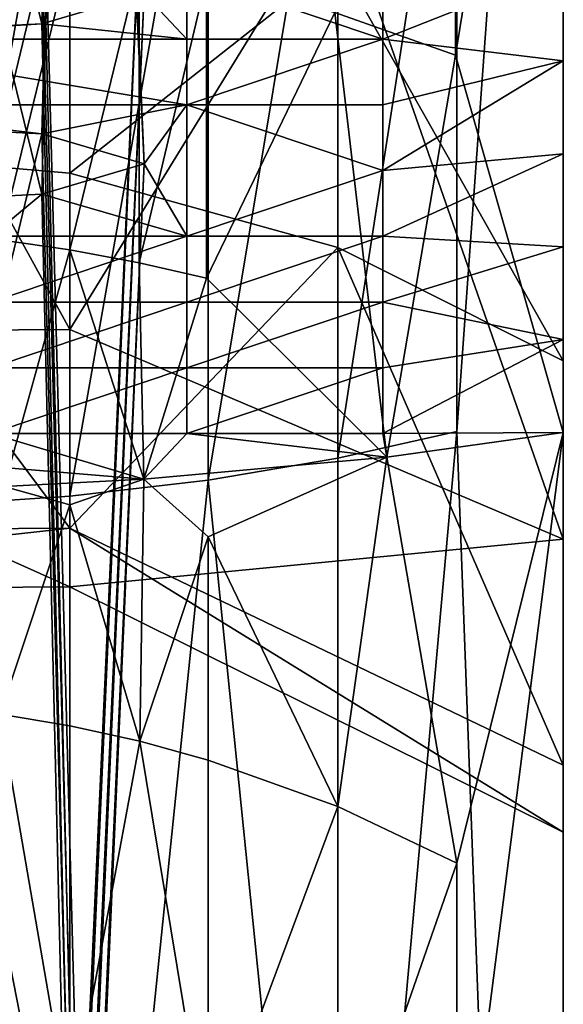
# Model space of a CAD drawing. Header units: millimetres. Extents: x 0 to 484, y -157 to 583.
# Tile 42 of 78: x 476 to 484, y 104 to 118. Entities that reach past the tile are written whole.
import ezdxf

# ---------------------------------------------------------------- set-up
doc = ezdxf.new("R2010")
doc.units = ezdxf.units.MM
doc.layers.add('Layer 01', color=7, linetype='Continuous', true_color=0x000000)

msp = doc.modelspace()

# ---------------------------------------------------------------- linework, layer by layer
at = {"layer": 'Layer 01'}
for points in [[(484, 115.064, 318.173), (484, 127.289, 306.9), (484, 151.535, 314.3)], [(484, 137.447, 326.309), (484, 115.064, 318.173), (484, 151.535, 314.3)], [(476.536, 118.256, 344.164), (477.033, 139.17, 342.179), (471.477, 138.95, 340.386)], [(477.033, 139.17, 342.179), (476.536, 118.256, 344.164), (478, 118.687, 347.673)], [(476.536, 118.256, 344.164), (471.477, 138.95, 340.386), (473, 118.078, 342.71)], [(473, 116.859, 332.785), (471.55, 137.676, 330.011), (477.093, 137.443, 328.112)], [(473, 116.859, 332.785), (477.093, 137.443, 328.112), (476.536, 116.68, 331.331)], [(477.093, 137.443, 328.112), (478, 116.249, 327.822), (476.536, 116.68, 331.331)], [(477.093, 137.443, 328.112), (477.033, 136.732, 322.328), (478, 116.249, 327.822)], [(484, 117.725, 339.834), (484, 137.447, 337.678), (484, 137.447, 349.048)], [(484, 137.447, 337.678), (484, 117.725, 339.834), (484, 116.394, 329.004)], [(484, 119.055, 350.665), (484, 117.725, 339.834), (484, 137.447, 349.048)], [(484, 137.447, 337.678), (484, 116.394, 329.004), (484, 137.447, 326.309)], [(484, 115.064, 318.173), (484, 137.447, 326.309), (484, 116.394, 329.004)], [(476.536, 115.818, 324.313), (477.033, 136.732, 322.328), (471.477, 136.512, 320.535)], [(477.033, 136.732, 322.328), (476.536, 115.818, 324.313), (478, 116.249, 327.822)], [(476.536, 115.818, 324.313), (471.477, 136.512, 320.535), (473, 115.639, 322.859)], [(482.476, 112.417, 465.623), (484.001, 133.561, 468.766), (482.476, 123.063, 468.816)], [(482.476, 112.417, 465.623), (484.001, 71.522, 413.6), (484.001, 133.561, 468.766)], [(484.001, 71.522, 413.6), (484.001, 110.878, 424.811), (484.001, 133.561, 468.766)], [(484.001, 110.878, 424.811), (484.001, 118.803, 433.561), (484.001, 133.561, 468.766)], [(480.732, 118.417, 298.88), (482.456, 127.798, 305.866), (482.456, 117.805, 299.673)], [(482.456, 117.805, 299.673), (482.456, 127.798, 305.866), (484, 127.289, 306.9)], [(482.456, 117.805, 299.673), (484, 127.289, 306.9), (484, 112.403, 296.512)], [(484, 113.734, 307.343), (484, 127.289, 306.9), (484, 115.064, 318.173)], [(484, 127.289, 306.9), (484, 113.734, 307.343), (484, 112.403, 296.512)], [(480.774, 112.035, 466.54), (482.476, 112.417, 465.623), (482.476, 123.063, 468.816)], [(480.774, 112.035, 466.54), (482.476, 123.063, 468.816), (480.774, 122.875, 469.791)], [(484.001, 113.431, 390.484), (484.001, 123.046, 383.156), (480.774, 119.146, 388.011)], [(484.001, 121.715, 372.326), (484.001, 123.046, 383.156), (484.001, 113.431, 390.484)], [(478.918, 111.723, 467.289), (480.774, 112.035, 466.54), (480.774, 122.875, 469.791)], [(478.918, 111.723, 467.289), (480.774, 122.875, 469.791), (478.918, 122.721, 470.588)], [(476.936, 111.494, 467.84), (478.918, 111.723, 467.289), (478.918, 122.721, 470.588)], [(476.936, 111.494, 467.84), (478.918, 122.721, 470.588), (476.936, 122.608, 471.174)], [(474.928, 111.359, 468.163), (476.936, 111.494, 467.84), (476.936, 122.608, 471.174)], [(474.928, 111.359, 468.163), (476.936, 122.608, 471.174), (474.928, 122.541, 471.517)], [(471.551, 100.866, 374.833), (473.001, 121.735, 372.487), (476.536, 121.557, 371.033)], [(484.001, 113.431, 390.484), (484.001, 120.385, 361.495), (484.001, 121.715, 372.326)], [(471.551, 100.866, 374.833), (476.536, 121.557, 371.033), (477.094, 100.632, 372.934)], [(476.536, 121.557, 371.033), (478.001, 121.126, 367.524), (477.094, 100.632, 372.934)], [(468.831, 113.828, 422.957), (472.878, 121.27, 430.414), (476.936, 113.876, 422.927)], [(476.936, 113.876, 422.927), (472.878, 121.27, 430.414), (476.936, 120.988, 430.774)], [(477.034, 99.922, 367.15), (478.001, 121.126, 367.524), (476.536, 120.695, 364.015)], [(477.094, 100.632, 372.934), (478.001, 121.126, 367.524), (477.034, 99.922, 367.15)], [(476.936, 113.876, 422.927), (476.936, 120.988, 430.774), (480.774, 120.12, 431.882)], [(477.034, 99.922, 367.15), (476.536, 120.695, 364.015), (473.001, 120.516, 362.561)], [(477.034, 99.922, 367.15), (473.001, 120.516, 362.561), (471.478, 99.702, 365.357)], [(472.878, 116.465, 393.09), (476.936, 119.999, 389.13), (472.878, 120.277, 389.494)], [(484.001, 120.385, 361.495), (484.001, 101.826, 363.113), (484.001, 119.055, 350.665)], [(484.001, 113.431, 390.484), (484.001, 101.826, 363.113), (484.001, 120.385, 361.495)], [(476.936, 113.876, 422.927), (480.774, 120.12, 431.882), (484.001, 110.878, 424.811)], [(480.774, 120.12, 431.882), (484.001, 118.803, 433.561), (484.001, 110.878, 424.811)], [(472.878, 116.465, 393.09), (476.936, 116.118, 392.791), (476.936, 119.999, 389.13)], [(476.936, 116.118, 392.791), (480.774, 119.146, 388.011), (476.936, 119.999, 389.13)], [(471.551, 98.427, 354.983), (473.001, 119.297, 352.636), (476.536, 119.118, 351.182)], [(475.939, 115.162, 293.97), (475.939, 119.39, 297.621), (476.935, 119.265, 297.783)], [(475.939, 115.162, 293.97), (476.935, 119.265, 297.783), (476.935, 115.02, 294.116)], [(476.935, 115.02, 294.116), (476.935, 119.265, 297.783), (477.928, 119.102, 297.993)], [(476.936, 116.118, 392.791), (480.774, 115.05, 391.874), (480.774, 119.146, 388.011)], [(480.774, 115.05, 391.874), (484.001, 113.431, 390.484), (480.774, 119.146, 388.011)], [(471.551, 98.427, 354.983), (476.536, 119.118, 351.182), (477.094, 98.194, 353.084)], [(476.536, 119.118, 351.182), (478.001, 118.687, 347.673), (477.094, 98.194, 353.084)], [(476.935, 115.02, 294.116), (477.928, 119.102, 297.993), (477.928, 114.835, 294.308)], [(477.928, 114.835, 294.308), (477.928, 119.102, 297.993), (478.894, 118.905, 298.248)], [(481.415, 118.037, 342.376), (484, 117.725, 339.834), (484, 119.055, 350.665)], [(481.415, 118.037, 342.376), (484, 119.055, 350.665), (481.415, 118.978, 350.038)], [(481.416, 118.037, 342.376), (481.416, 118.978, 350.038), (484.001, 119.055, 350.665)], [(481.416, 118.037, 342.376), (484.001, 119.055, 350.665), (484.001, 117.725, 339.834)], [(484.001, 119.055, 350.665), (484.001, 101.826, 363.113), (484.001, 117.725, 339.834)], [(477.928, 114.835, 294.308), (478.894, 118.905, 298.248), (478.894, 114.612, 294.54)], [(478.61, 118.978, 350.038), (478, 118.687, 347.673), (478.61, 118.037, 342.376)], [(478.611, 118.978, 350.038), (478.611, 118.037, 342.376), (478.001, 118.687, 347.673)], [(481.415, 118.037, 342.376), (481.415, 118.978, 350.038), (478.61, 118.978, 350.038)], [(481.415, 118.037, 342.376), (478.61, 118.978, 350.038), (478.61, 118.037, 342.376)], [(481.416, 118.037, 342.376), (478.611, 118.037, 342.376), (478.611, 118.978, 350.038)], [(481.416, 118.037, 342.376), (478.611, 118.978, 350.038), (481.416, 118.978, 350.038)], [(478.894, 114.612, 294.54), (478.894, 118.905, 298.248), (480.732, 118.417, 298.88)], [(476.536, 118.256, 344.164), (478.61, 118.037, 342.376), (478, 118.687, 347.673)], [(476.536, 118.256, 344.164), (478.001, 118.687, 347.673), (478.611, 118.037, 342.376)], [(477.034, 97.484, 347.299), (478.001, 118.687, 347.673), (476.536, 118.256, 344.164)], [(477.094, 98.194, 353.084), (478.001, 118.687, 347.673), (477.034, 97.484, 347.299)], [(478.894, 114.612, 294.54), (480.732, 118.417, 298.88), (481.474, 112.052, 293.652)], [(480.732, 118.417, 298.88), (482.456, 117.805, 299.673), (481.474, 112.052, 293.652)], [(476.536, 118.256, 344.164), (473, 118.078, 342.71), (473, 118.037, 342.376)], [(473, 118.037, 342.376), (478.61, 118.037, 342.376), (476.536, 118.256, 344.164)], [(476.536, 118.256, 344.164), (473.001, 118.037, 342.376), (473.001, 118.078, 342.71)], [(473.001, 118.037, 342.376), (476.536, 118.256, 344.164), (478.611, 118.037, 342.376)], [(477.034, 97.484, 347.299), (476.536, 118.256, 344.164), (473.001, 118.078, 342.71)], [(477.034, 97.484, 347.299), (473.001, 118.078, 342.71), (471.478, 97.263, 345.506)], [(478.61, 117.095, 334.713), (478.61, 118.037, 342.376), (473, 118.037, 342.376)], [(478.61, 117.095, 334.713), (473, 118.037, 342.376), (473, 117.095, 334.713)], [(478.611, 117.095, 334.713), (473.001, 117.095, 334.713), (473.001, 118.037, 342.376)], [(478.611, 117.095, 334.713), (473.001, 118.037, 342.376), (478.611, 118.037, 342.376)], [(478.61, 117.095, 334.713), (481.415, 117.095, 334.713), (481.415, 118.037, 342.376)], [(478.61, 117.095, 334.713), (481.415, 118.037, 342.376), (478.61, 118.037, 342.376)], [(478.611, 117.095, 334.713), (478.611, 118.037, 342.376), (481.416, 118.037, 342.376)], [(478.611, 117.095, 334.713), (481.416, 118.037, 342.376), (481.416, 117.095, 334.713)], [(481.415, 118.037, 342.376), (481.415, 117.095, 334.713), (484, 117.725, 339.834)], [(481.416, 118.037, 342.376), (484.001, 117.725, 339.834), (481.416, 117.095, 334.713)], [(484, 117.725, 339.834), (481.415, 117.095, 334.713), (481.415, 116.154, 327.05)], [(484, 117.725, 339.834), (481.415, 116.154, 327.05), (484, 116.394, 329.004)], [(484.001, 117.725, 339.834), (484.001, 116.394, 329.004), (481.416, 116.154, 327.05)], [(484.001, 117.725, 339.834), (481.416, 116.154, 327.05), (481.416, 117.095, 334.713)], [(481.474, 112.052, 293.652), (482.456, 117.805, 299.673), (484, 112.403, 296.512)], [(484.001, 117.725, 339.834), (484.001, 101.826, 363.113), (484.001, 101.826, 326.333)], [(484.001, 117.725, 339.834), (484.001, 101.826, 326.333), (484.001, 116.394, 329.004)], [(478.61, 117.095, 334.713), (473, 117.095, 334.713), (476.536, 116.68, 331.331)], [(476.536, 116.68, 331.331), (473, 117.095, 334.713), (473, 116.859, 332.785)], [(478.611, 117.095, 334.713), (476.536, 116.68, 331.331), (473.001, 117.095, 334.713)], [(476.536, 116.68, 331.331), (473.001, 116.859, 332.785), (473.001, 117.095, 334.713)], [(478.61, 117.095, 334.713), (476.536, 116.68, 331.331), (478, 116.249, 327.822)], [(478.611, 117.095, 334.713), (478.001, 116.249, 327.822), (476.536, 116.68, 331.331)], [(478, 116.249, 327.822), (478.61, 115.213, 319.388), (478.61, 117.095, 334.713)], [(478.001, 116.249, 327.822), (478.611, 117.095, 334.713), (478.611, 115.213, 319.388)], [(478.61, 117.095, 334.713), (481.415, 116.154, 327.05), (481.415, 117.095, 334.713)], [(478.61, 117.095, 334.713), (478.61, 115.213, 319.388), (481.415, 116.154, 327.05)], [(478.611, 117.095, 334.713), (481.416, 117.095, 334.713), (481.416, 116.154, 327.05)], [(478.611, 117.095, 334.713), (481.416, 116.154, 327.05), (478.611, 115.213, 319.388)], [(471.551, 95.989, 335.132), (473.001, 116.859, 332.785), (476.536, 116.68, 331.331)], [(471.551, 95.989, 335.132), (476.536, 116.68, 331.331), (477.094, 95.756, 333.233)], [(476.536, 116.68, 331.331), (478.001, 116.249, 327.822), (477.094, 95.756, 333.233)], [(476.936, 111.033, 402.106), (472.878, 116.465, 393.09), (468.831, 110.979, 402.089)], [(472.878, 116.465, 393.09), (476.936, 111.033, 402.106), (476.936, 116.118, 392.791)], [(484, 116.394, 329.004), (481.415, 116.154, 327.05), (481.415, 115.213, 319.388)], [(484, 116.394, 329.004), (481.415, 115.213, 319.388), (484, 115.064, 318.173)], [(484.001, 116.394, 329.004), (484.001, 115.064, 318.173), (481.416, 115.213, 319.388)], [(484.001, 116.394, 329.004), (481.416, 115.213, 319.388), (481.416, 116.154, 327.05)], [(484.001, 116.394, 329.004), (484.001, 101.826, 326.333), (484.001, 115.064, 318.173)], [(478, 116.249, 327.822), (476.536, 115.818, 324.313), (478.61, 115.213, 319.388)], [(478.001, 116.249, 327.822), (478.611, 115.213, 319.388), (476.536, 115.818, 324.313)], [(477.034, 95.045, 327.449), (478.001, 116.249, 327.822), (476.536, 115.818, 324.313)], [(477.094, 95.756, 333.233), (478.001, 116.249, 327.822), (477.034, 95.045, 327.449)], [(480.774, 115.05, 391.874), (476.936, 116.118, 392.791), (476.936, 111.033, 402.106)], [(481.415, 116.154, 327.05), (478.61, 115.213, 319.388), (481.415, 115.213, 319.388)], [(481.416, 116.154, 327.05), (481.416, 115.213, 319.388), (478.611, 115.213, 319.388)], [(476.536, 115.818, 324.313), (473, 115.639, 322.859), (475.805, 115.213, 319.388)], [(476.536, 115.818, 324.313), (475.806, 115.213, 319.388), (473.001, 115.639, 322.859)], [(477.034, 95.045, 327.449), (476.536, 115.818, 324.313), (473.001, 115.639, 322.859)], [(475.805, 115.213, 319.388), (478.61, 115.213, 319.388), (476.536, 115.818, 324.313)], [(475.806, 115.213, 319.388), (476.536, 115.818, 324.313), (478.611, 115.213, 319.388)], [(477.034, 95.045, 327.449), (473.001, 115.639, 322.859), (471.478, 94.825, 325.656)], [(475.805, 114.272, 311.725), (478.61, 114.272, 311.725), (478.61, 115.213, 319.388)], [(475.805, 114.272, 311.725), (478.61, 115.213, 319.388), (475.805, 115.213, 319.388)], [(475.806, 114.272, 311.725), (475.806, 115.213, 319.388), (478.611, 115.213, 319.388)], [(475.806, 114.272, 311.725), (478.611, 115.213, 319.388), (478.611, 114.272, 311.725)], [(478.61, 114.272, 311.725), (481.415, 114.272, 311.725), (481.415, 115.213, 319.388)], [(478.61, 114.272, 311.725), (481.415, 115.213, 319.388), (478.61, 115.213, 319.388)], [(478.611, 114.272, 311.725), (478.611, 115.213, 319.388), (481.416, 115.213, 319.388)], [(478.611, 114.272, 311.725), (481.416, 115.213, 319.388), (481.416, 114.272, 311.725)], [(484, 115.064, 318.173), (481.415, 115.213, 319.388), (481.415, 114.272, 311.725)], [(484.001, 115.064, 318.173), (481.416, 114.272, 311.725), (481.416, 115.213, 319.388)], [(475.994, 111.628, 290.197), (475.939, 115.162, 293.97), (476.935, 115.02, 294.116)], [(484.001, 107.639, 401.094), (480.774, 115.05, 391.874), (476.936, 111.033, 402.106)], [(484.001, 113.431, 390.484), (480.774, 115.05, 391.874), (484.001, 107.639, 401.094)], [(484, 115.064, 318.173), (481.415, 114.272, 311.725), (484, 113.734, 307.343)], [(484.001, 115.064, 318.173), (484.001, 113.734, 307.343), (481.416, 114.272, 311.725)], [(484.001, 101.826, 326.333), (484.001, 113.734, 307.343), (484.001, 115.064, 318.173)], [(475.994, 111.628, 290.197), (476.935, 115.02, 294.116), (477.996, 111.734, 291.064)], [(477.996, 111.734, 291.064), (476.935, 115.02, 294.116), (477.928, 114.835, 294.308)], [(477.996, 111.734, 291.064), (477.928, 114.835, 294.308), (478.894, 114.612, 294.54)], [(481.474, 112.052, 293.652), (477.996, 111.734, 291.064), (478.894, 114.612, 294.54)], [(475.805, 113.331, 304.063), (478.61, 113.331, 304.063), (478.61, 114.272, 311.725)], [(475.805, 113.331, 304.063), (478.61, 114.272, 311.725), (475.805, 114.272, 311.725)], [(475.806, 113.331, 304.063), (475.806, 114.272, 311.725), (478.611, 114.272, 311.725)], [(475.806, 113.331, 304.063), (478.611, 114.272, 311.725), (478.611, 113.331, 304.063)], [(478.61, 113.331, 304.063), (481.415, 113.331, 304.063), (481.415, 114.272, 311.725)], [(478.61, 113.331, 304.063), (481.415, 114.272, 311.725), (478.61, 114.272, 311.725)], [(478.611, 113.331, 304.063), (478.611, 114.272, 311.725), (481.416, 114.272, 311.725)], [(478.611, 113.331, 304.063), (481.416, 114.272, 311.725), (481.416, 113.331, 304.063)], [(484, 113.734, 307.343), (481.415, 114.272, 311.725), (481.415, 113.331, 304.063)], [(484.001, 113.734, 307.343), (481.416, 113.331, 304.063), (481.416, 114.272, 311.725)], [(468.831, 113.828, 422.957), (476.936, 113.876, 422.927), (476.936, 110.193, 412.72)], [(468.831, 113.828, 422.957), (476.936, 110.193, 412.72), (468.831, 110.136, 412.728)], [(476.936, 110.193, 412.72), (476.936, 113.876, 422.927), (484.001, 110.878, 424.811)], [(484, 113.734, 307.343), (481.415, 113.331, 304.063), (481.415, 112.389, 296.4)], [(484, 113.734, 307.343), (481.415, 112.389, 296.4), (484, 112.403, 296.512)], [(484.001, 113.734, 307.343), (484.001, 112.403, 296.512), (481.416, 112.389, 296.4)], [(484.001, 113.734, 307.343), (481.416, 112.389, 296.4), (481.416, 113.331, 304.063)], [(484.001, 113.734, 307.343), (484.001, 101.826, 326.333), (484.001, 101.826, 289.553)], [(484.001, 101.826, 289.553), (484.001, 112.403, 296.512), (484.001, 113.734, 307.343)], [(484.001, 113.431, 390.484), (484.001, 101.826, 399.893), (484.001, 101.826, 363.113)], [(484.001, 107.639, 401.094), (484.001, 101.826, 399.893), (484.001, 113.431, 390.484)], [(475.805, 112.389, 296.4), (478.61, 112.389, 296.4), (478.61, 113.331, 304.063)], [(475.805, 112.389, 296.4), (478.61, 113.331, 304.063), (475.805, 113.331, 304.063)], [(475.806, 112.389, 296.4), (475.806, 113.331, 304.063), (478.611, 113.331, 304.063)], [(475.806, 112.389, 296.4), (478.611, 113.331, 304.063), (478.611, 112.389, 296.4)], [(478.61, 112.389, 296.4), (481.415, 112.389, 296.4), (481.415, 113.331, 304.063)], [(478.61, 112.389, 296.4), (481.415, 113.331, 304.063), (478.61, 113.331, 304.063)], [(478.611, 112.389, 296.4), (478.611, 113.331, 304.063), (481.416, 113.331, 304.063)], [(478.611, 112.389, 296.4), (481.416, 113.331, 304.063), (481.416, 112.389, 296.4)], [(475.805, 112.389, 296.4), (477.996, 111.734, 291.064), (478.61, 112.389, 296.4)], [(475.805, 111.919, 292.569), (477.996, 111.734, 291.064), (475.805, 112.389, 296.4)], [(475.806, 112.389, 296.4), (478.611, 112.389, 296.4), (477.997, 111.734, 291.064)], [(475.806, 111.919, 292.569), (475.806, 112.389, 296.4), (477.997, 111.734, 291.064)], [(481.474, 112.052, 293.652), (478.61, 112.389, 296.4), (477.996, 111.734, 291.064)], [(481.475, 112.052, 293.652), (477.997, 111.734, 291.064), (478.611, 112.389, 296.4)], [(478.61, 112.389, 296.4), (481.474, 112.052, 293.652), (481.415, 112.389, 296.4)], [(478.611, 112.389, 296.4), (481.416, 112.389, 296.4), (481.475, 112.052, 293.652)], [(480.774, 93.415, 453.936), (482.476, 112.417, 465.623), (480.774, 112.035, 466.54)], [(484.001, 71.522, 413.6), (482.476, 112.417, 465.623), (480.774, 93.415, 453.936)], [(484, 112.403, 296.512), (481.415, 112.389, 296.4), (481.474, 112.052, 293.652)], [(484.001, 112.403, 296.512), (481.475, 112.052, 293.652), (481.416, 112.389, 296.4)], [(482.476, 106.235, 287.401), (481.475, 112.052, 293.652), (484.001, 112.403, 296.512)], [(482.476, 100.484, 278.097), (482.476, 106.235, 287.401), (484.001, 112.403, 296.512)], [(482.476, 100.484, 278.097), (484.001, 112.403, 296.512), (484.001, 74.187, 217.083)], [(484.001, 112.403, 296.512), (484.001, 101.826, 289.553), (484.001, 85.311, 252.773)], [(484.001, 112.403, 296.512), (484.001, 85.311, 252.773), (484.001, 74.187, 217.083)], [(481.475, 112.052, 293.652), (478.918, 110.908, 290.57), (477.997, 111.734, 291.064)], [(480.774, 107.049, 286.832), (478.918, 110.908, 290.57), (481.475, 112.052, 293.652)], [(478.918, 111.723, 467.289), (480.774, 93.415, 453.936), (480.774, 112.035, 466.54)], [(482.476, 106.235, 287.401), (480.774, 107.049, 286.832), (481.475, 112.052, 293.652)], [(475.805, 111.919, 292.569), (475.994, 111.628, 290.197), (477.996, 111.734, 291.064)], [(475.806, 111.919, 292.569), (477.997, 111.734, 291.064), (475.995, 111.628, 290.197)], [(477.997, 111.734, 291.064), (476.936, 111.366, 290.188), (475.995, 111.628, 290.197)], [(477.94, 107.982, 286.18), (476.936, 111.366, 290.188), (477.997, 111.734, 291.064)], [(476.936, 92.425, 454.937), (478.918, 111.723, 467.289), (476.936, 111.494, 467.84)], [(480.774, 93.415, 453.936), (478.918, 111.723, 467.289), (476.936, 92.425, 454.937)], [(478.918, 110.908, 290.57), (477.94, 107.982, 286.18), (477.997, 111.734, 291.064)], [(476.936, 111.366, 290.188), (475.939, 108.371, 285.908), (475.995, 111.628, 290.197)], [(474.928, 111.359, 468.163), (476.936, 92.425, 454.937), (476.936, 111.494, 467.84)], [(476.936, 92.425, 454.937), (474.928, 111.359, 468.163), (472.878, 92.103, 455.263)], [(476.936, 111.366, 290.188), (476.936, 108.203, 286.025), (475.939, 108.371, 285.908)], [(477.94, 107.982, 286.18), (476.936, 108.203, 286.025), (476.936, 111.366, 290.188)], [(468.831, 110.136, 412.728), (476.936, 110.193, 412.72), (476.936, 111.033, 402.106)], [(468.831, 110.136, 412.728), (476.936, 111.033, 402.106), (468.831, 110.979, 402.089)], [(484.001, 106.681, 413.185), (484.001, 107.639, 401.094), (476.936, 111.033, 402.106)], [(484.001, 106.681, 413.185), (476.936, 111.033, 402.106), (476.936, 110.193, 412.72)], [(476.936, 110.193, 412.72), (484.001, 110.878, 424.811), (484.001, 106.681, 413.185)], [(478.918, 110.908, 290.57), (478.918, 107.714, 286.367), (477.94, 107.982, 286.18)], [(480.774, 107.049, 286.832), (478.918, 107.714, 286.367), (478.918, 110.908, 290.57)], [(484.001, 85.311, 399.893), (484.001, 106.681, 413.185), (484.001, 110.878, 424.811)], [(484.001, 85.311, 399.893), (484.001, 110.878, 424.811), (484.001, 71.522, 413.6)], [(474.928, 105.589, 281.388), (475.939, 108.371, 285.908), (476.936, 102.583, 276.93)], [(475.939, 108.371, 285.908), (476.936, 108.203, 286.025), (476.936, 102.583, 276.93)], [(476.936, 102.583, 276.93), (476.936, 108.203, 286.025), (477.94, 107.982, 286.18)], [(478.918, 102.061, 277.219), (476.936, 102.583, 276.93), (477.94, 107.982, 286.18)], [(477.94, 107.982, 286.18), (478.918, 107.714, 286.367), (478.918, 102.061, 277.219)], [(478.918, 102.061, 277.219), (478.918, 107.714, 286.367), (480.774, 107.049, 286.832)], [(484.001, 107.639, 401.094), (484.001, 106.681, 413.185), (484.001, 101.826, 399.893)], [(478.918, 102.061, 277.219), (480.774, 107.049, 286.832), (480.774, 101.352, 277.614)], [(480.774, 101.352, 277.614), (480.774, 107.049, 286.832), (482.476, 106.235, 287.401)], [(484.001, 101.826, 399.893), (484.001, 106.681, 413.185), (484.001, 85.311, 399.893)], [(480.774, 101.352, 277.614), (482.476, 106.235, 287.401), (482.476, 100.484, 278.097)], [(476.936, 102.583, 276.93), (474.928, 102.888, 276.76), (474.928, 105.589, 281.388)]]:
    msp.add_3dface(points, dxfattribs=at)

doc.saveas('drawing.dxf')
